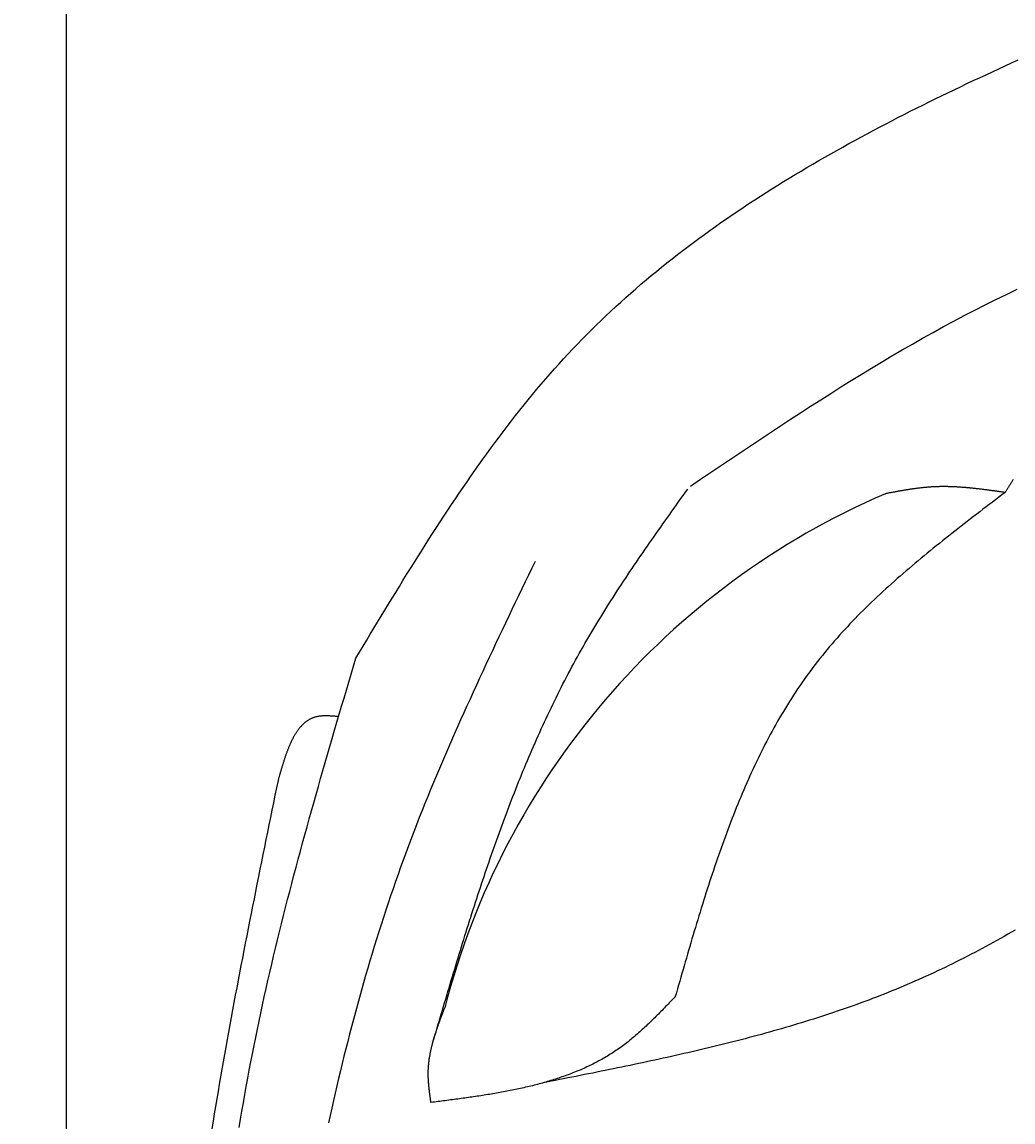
# Model space of a CAD drawing. Extents: x 715 to 7297, y -83 to 6060.
# Tile 26 of 93: x 1152 to 1590, y 4758 to 5244. Entities that reach past the tile are written whole.
import ezdxf

# ---------------------------------------------------------------- set-up
doc = ezdxf.new("R2010")
doc.units = 0
doc.layers.get('0').update_dxf_attribs({"linetype": 'CONTINUOUS'})
doc.layers.get('DEFPOINTS').update_dxf_attribs({"linetype": 'CONTINUOUS'})
doc.layers.add('4', color=3, linetype='CONTINUOUS')
doc.layers.add('CAR', color=10, linetype='CONTINUOUS')
doc.styles.get("Standard").update_dxf_attribs({"font": 'ISOCP.SHX'})
doc.dimstyles.get("Standard").update_dxf_attribs({"dimtxt": 2.5, "dimasz": 2.5, "dimexe": 1.25, "dimexo": 0.625, "dimtad": 1, "dimcen": 2.5, "dimazin": 3, "dimtfac": 1, "dimtmove": 0, "dimatfit": 3})

# ---------------------------------------------------------------- blocks, each defined once
blk = doc.blocks.new('PUNKT')
at = {"layer": '4', "color": 0, "linetype": 'BYBLOCK'}
blk.add_line((-0.5, 0), (-1, 0), dxfattribs=at)
at = {"layer": '4', "color": 0, "linetype": 'BYBLOCK', "const_width": 0.5}
blk.add_lwpolyline([(-0.25, 0, 1), (0.25, 0, 1)], format="xyb", close=True, dxfattribs=at)
blk = doc.blocks.new('*U18')
at = {"layer": '4', "color": 2}
blk.add_text('560', height=70, rotation=90, dxfattribs=at).set_placement((785.85, 2663.74))
blk = doc.blocks.new('*D4')
at = {"layer": '4'}
for p, q in [((1352.77, 5537.27), (775.85, 5537.27)), ((815.85, -22.73), (815.85, 5497.27)), ((1352.77, -62.73), (775.85, -62.73))]:
    blk.add_line(p, q, dxfattribs=at)
at = {"layer": 'DEFPOINTS', "color": 0}
for p in [(815.85, 5537.27), (1372.77, 5537.27), (1372.77, -62.73)]:
    blk.add_point(p, dxfattribs=at)
blk.add_blockref('*U18', (0, 0))
at = {"layer": '4', "xscale": 40, "yscale": 40, "zscale": 40}
for p, rotation in [((815.85, 5537.27), 90), ((815.85, -62.73), 270)]:
    blk.add_blockref('PUNKT', p, dxfattribs=dict(at, rotation=rotation))

msp = doc.modelspace()

# ---------------------------------------------------------------- linework, layer by layer
msp.add_line((1171.7173, 32.2711), (1171.7173, 5442.2711))
at = {"layer": 'CAR'}
for points in [[(1299.48, 4963.13, 0), (1301.07, 4965.78, 0), (1302.67, 4968.42, 0), (1304.26, 4971.06, 0), (1305.85, 4973.7, 0), (1307.45, 4976.34, 0), (1309.05, 4978.98, 0), (1310.65, 4981.62, 0), (1312.25, 4984.25, 0), (1313.85, 4986.88, 0), (1315.46, 4989.51, 0), (1317.06, 4992.14, 0), (1318.68, 4994.76, 0), (1320.29, 4997.38, 0), (1321.91, 4999.99, 0), (1323.54, 5002.6, 0), (1325.16, 5005.21, 0), (1326.8, 5007.81, 0), (1328.43, 5010.4, 0), (1330.08, 5012.99, 0), (1331.73, 5015.57, 0), (1333.38, 5018.15, 0), (1335.04, 5020.72, 0), (1336.71, 5023.28, 0), (1338.38, 5025.83, 0), (1340.06, 5028.38, 0), (1341.75, 5030.92, 0), (1343.45, 5033.45, 0), (1345.15, 5035.97, 0), (1346.86, 5038.49, 0), (1348.58, 5040.99, 0), (1350.31, 5043.49, 0), (1352.05, 5045.97, 0), (1353.8, 5048.44, 0), (1355.56, 5050.91, 0), (1357.33, 5053.36, 0), (1359.11, 5055.8, 0), (1360.89, 5058.23, 0), (1362.69, 5060.65, 0), (1364.51, 5063.06, 0), (1366.33, 5065.45, 0), (1368.16, 5067.83, 0), (1370.01, 5070.2, 0), (1371.87, 5072.55, 0), (1373.74, 5074.89, 0), (1375.62, 5077.22, 0), (1377.52, 5079.53, 0), (1379.43, 5081.83, 0), (1381.36, 5084.11, 0), (1383.3, 5086.38, 0), (1385.25, 5088.63, 0), (1387.22, 5090.86, 0), (1389.2, 5093.08, 0), (1391.2, 5095.29, 0), (1393.22, 5097.47, 0), (1395.25, 5099.64, 0), (1397.3, 5101.79, 0), (1399.36, 5103.92, 0), (1401.44, 5106.04, 0), (1403.53, 5108.13, 0), (1405.64, 5110.22, 0), (1407.77, 5112.28, 0), (1409.91, 5114.33, 0), (1412.07, 5116.36, 0), (1414.24, 5118.37, 0), (1416.43, 5120.37, 0), (1418.63, 5122.35, 0), (1420.85, 5124.31, 0), (1423.08, 5126.26, 0), (1425.33, 5128.2, 0), (1427.59, 5130.11, 0), (1429.87, 5132.02, 0), (1432.15, 5133.9, 0), (1434.46, 5135.78, 0), (1436.77, 5137.64, 0), (1439.1, 5139.48, 0), (1441.44, 5141.31, 0), (1443.8, 5143.12, 0), (1446.17, 5144.92, 0), (1448.55, 5146.71, 0), (1450.95, 5148.48, 0), (1453.35, 5150.24, 0), (1455.77, 5151.99, 0), (1458.2, 5153.72, 0), (1460.65, 5155.44, 0), (1463.1, 5157.15, 0), (1465.57, 5158.84, 0), (1468.05, 5160.52, 0), (1470.54, 5162.19, 0), (1473.04, 5163.85, 0), (1475.55, 5165.5, 0), (1478.08, 5167.13, 0), (1480.61, 5168.75, 0), (1483.16, 5170.36, 0), (1485.71, 5171.96, 0), (1488.28, 5173.55, 0), (1490.85, 5175.12, 0), (1493.44, 5176.69, 0), (1496.03, 5178.24, 0), (1498.64, 5179.79, 0), (1501.25, 5181.32, 0), (1503.88, 5182.85, 0), (1506.51, 5184.36, 0), (1509.15, 5185.86, 0), (1511.8, 5187.36, 0), (1514.46, 5188.84, 0), (1517.13, 5190.32, 0), (1519.81, 5191.79, 0), (1522.49, 5193.24, 0), (1525.19, 5194.69, 0), (1527.89, 5196.13, 0), (1530.6, 5197.57, 0), (1533.31, 5198.99, 0), (1536.04, 5200.4, 0), (1538.77, 5201.81, 0), (1541.51, 5203.21, 0), (1544.25, 5204.61, 0), (1547, 5205.99, 0), (1549.76, 5207.37, 0), (1552.53, 5208.74, 0), (1555.3, 5210.1, 0), (1558.08, 5211.46, 0), (1560.86, 5212.81, 0), (1563.65, 5214.16, 0), (1566.44, 5215.49, 0), (1569.24, 5216.83, 0), (1572.05, 5218.15, 0), (1574.86, 5219.47, 0), (1577.68, 5220.79, 0), (1580.5, 5222.1, 0), (1583.33, 5223.4, 0), (1586.16, 5224.7, 0), (1588.99, 5226, 0), (1591.83, 5227.29, 0)], [(1447.23, 5039.1, 0), (1451.64, 5042.08, 0), (1456.04, 5045.05, 0), (1460.45, 5048.02, 0), (1464.85, 5050.98, 0), (1469.26, 5053.94, 0), (1473.68, 5056.89, 0), (1478.09, 5059.83, 0), (1482.51, 5062.76, 0), (1486.94, 5065.68, 0), (1491.37, 5068.58, 0), (1495.8, 5071.47, 0), (1500.24, 5074.35, 0), (1504.69, 5077.2, 0), (1509.15, 5080.04, 0), (1513.62, 5082.85, 0), (1518.09, 5085.64, 0), (1522.58, 5088.41, 0), (1527.07, 5091.15, 0), (1531.58, 5093.86, 0), (1536.09, 5096.55, 0), (1540.62, 5099.2, 0), (1545.16, 5101.83, 0), (1549.71, 5104.42, 0), (1554.28, 5106.97, 0), (1558.86, 5109.49, 0), (1563.46, 5111.97, 0), (1568.07, 5114.41, 0), (1572.7, 5116.81, 0), (1577.34, 5119.17, 0), (1582, 5121.49, 0), (1586.68, 5123.75, 0), (1591.38, 5125.98, 0)], [(1586.09, 5036.26, 0), (1585.76, 5036.31, 0), (1585.43, 5036.35, 0), (1585.09, 5036.4, 0), (1584.76, 5036.45, 0), (1584.42, 5036.5, 0), (1584.09, 5036.54, 0), (1583.76, 5036.59, 0), (1583.42, 5036.64, 0), (1583.09, 5036.68, 0), (1582.76, 5036.73, 0), (1582.42, 5036.78, 0), (1582.09, 5036.82, 0), (1581.76, 5036.87, 0), (1581.42, 5036.91, 0), (1581.09, 5036.96, 0), (1580.75, 5037.01, 0), (1580.42, 5037.05, 0), (1580.09, 5037.1, 0), (1579.75, 5037.14, 0), (1579.42, 5037.19, 0), (1579.09, 5037.23, 0), (1578.75, 5037.27, 0), (1578.42, 5037.32, 0), (1578.09, 5037.36, 0), (1577.75, 5037.4, 0), (1577.42, 5037.45, 0), (1577.09, 5037.49, 0), (1576.75, 5037.53, 0), (1576.42, 5037.57, 0), (1576.09, 5037.61, 0), (1575.75, 5037.66, 0), (1575.42, 5037.7, 0), (1575.08, 5037.74, 0), (1574.75, 5037.77, 0), (1574.42, 5037.81, 0), (1574.08, 5037.85, 0), (1573.75, 5037.89, 0), (1573.42, 5037.93, 0), (1573.08, 5037.96, 0), (1572.75, 5038, 0), (1572.42, 5038.04, 0), (1572.09, 5038.07, 0), (1571.75, 5038.11, 0), (1571.42, 5038.14, 0), (1571.09, 5038.17, 0), (1570.75, 5038.21, 0), (1570.42, 5038.24, 0), (1570.09, 5038.27, 0), (1569.75, 5038.3, 0), (1569.42, 5038.33, 0), (1569.09, 5038.36, 0), (1568.75, 5038.39, 0), (1568.42, 5038.41, 0), (1568.09, 5038.44, 0), (1567.76, 5038.47, 0), (1567.42, 5038.49, 0), (1567.09, 5038.52, 0), (1566.76, 5038.54, 0), (1566.42, 5038.57, 0), (1566.09, 5038.59, 0), (1565.76, 5038.61, 0), (1565.43, 5038.63, 0), (1565.09, 5038.65, 0), (1564.76, 5038.67, 0), (1564.43, 5038.69, 0), (1564.09, 5038.7, 0), (1563.76, 5038.72, 0), (1563.43, 5038.73, 0), (1563.1, 5038.75, 0), (1562.76, 5038.76, 0), (1562.43, 5038.77, 0), (1562.1, 5038.78, 0), (1561.77, 5038.79, 0), (1561.44, 5038.8, 0), (1561.1, 5038.81, 0), (1560.77, 5038.82, 0), (1560.44, 5038.82, 0), (1560.11, 5038.83, 0), (1559.77, 5038.83, 0), (1559.44, 5038.83, 0), (1559.11, 5038.84, 0), (1558.78, 5038.84, 0), (1558.45, 5038.83, 0), (1558.11, 5038.83, 0), (1557.78, 5038.83, 0), (1557.45, 5038.82, 0), (1557.12, 5038.82, 0), (1556.79, 5038.81, 0), (1556.45, 5038.8, 0), (1556.12, 5038.79, 0), (1555.79, 5038.78, 0), (1555.46, 5038.77, 0), (1555.13, 5038.76, 0), (1554.8, 5038.74, 0), (1554.47, 5038.73, 0), (1554.13, 5038.71, 0), (1553.8, 5038.69, 0), (1553.47, 5038.67, 0), (1553.14, 5038.65, 0), (1552.81, 5038.63, 0), (1552.48, 5038.6, 0), (1552.15, 5038.58, 0), (1551.82, 5038.55, 0), (1551.48, 5038.52, 0), (1551.15, 5038.49, 0), (1550.82, 5038.46, 0), (1550.49, 5038.43, 0), (1550.16, 5038.4, 0), (1549.83, 5038.36, 0), (1549.5, 5038.33, 0), (1549.17, 5038.29, 0), (1548.84, 5038.26, 0), (1548.51, 5038.22, 0), (1548.18, 5038.18, 0), (1547.85, 5038.14, 0), (1547.51, 5038.1, 0), (1547.18, 5038.06, 0), (1546.85, 5038.01, 0), (1546.52, 5037.97, 0), (1546.19, 5037.92, 0), (1545.86, 5037.88, 0), (1545.53, 5037.83, 0), (1545.2, 5037.79, 0), (1544.87, 5037.74, 0), (1544.54, 5037.69, 0), (1544.21, 5037.64, 0), (1543.88, 5037.59, 0), (1543.55, 5037.54, 0), (1543.22, 5037.49, 0), (1542.89, 5037.43, 0), (1542.56, 5037.38, 0), (1542.23, 5037.33, 0), (1541.9, 5037.27, 0), (1541.57, 5037.22, 0), (1541.24, 5037.16, 0), (1540.91, 5037.11, 0), (1540.58, 5037.05, 0), (1540.25, 5036.99, 0), (1539.92, 5036.93, 0), (1539.59, 5036.88, 0), (1539.26, 5036.82, 0), (1538.93, 5036.76, 0), (1538.6, 5036.7, 0), (1538.27, 5036.64, 0), (1537.94, 5036.58, 0), (1537.61, 5036.52, 0), (1537.28, 5036.46, 0), (1536.95, 5036.4, 0), (1536.62, 5036.34, 0), (1536.29, 5036.28, 0), (1535.96, 5036.22, 0), (1535.63, 5036.16, 0), (1535.3, 5036.09, 0), (1534.97, 5036.03, 0), (1534.64, 5035.97, 0), (1534.31, 5035.91, 0), (1533.98, 5035.85, 0), (1533.65, 5035.78, 0), (1533.32, 5035.72, 0)], [(1589.69, 5041.94, 0), (1589.54, 5041.71, 0), (1589.38, 5041.48, 0), (1589.23, 5041.25, 0), (1589.08, 5041.02, 0), (1588.92, 5040.78, 0), (1588.77, 5040.55, 0), (1588.62, 5040.32, 0), (1588.47, 5040.08, 0), (1588.32, 5039.84, 0), (1588.17, 5039.61, 0), (1588.02, 5039.37, 0), (1587.87, 5039.13, 0), (1587.72, 5038.89, 0), (1587.57, 5038.66, 0), (1587.42, 5038.42, 0), (1587.27, 5038.18, 0), (1587.13, 5037.94, 0), (1586.98, 5037.7, 0), (1586.83, 5037.46, 0), (1586.68, 5037.22, 0), (1586.53, 5036.98, 0), (1586.39, 5036.74, 0), (1586.24, 5036.5, 0), (1586.09, 5036.26, 0)], [(1333.29, 4792.63, 0), (1333.78, 4794.29, 0), (1334.26, 4795.94, 0), (1334.75, 4797.6, 0), (1335.24, 4799.25, 0), (1335.73, 4800.91, 0), (1336.21, 4802.56, 0), (1336.7, 4804.22, 0), (1337.19, 4805.87, 0), (1337.68, 4807.53, 0), (1338.17, 4809.18, 0), (1338.66, 4810.83, 0), (1339.15, 4812.49, 0), (1339.64, 4814.14, 0), (1340.13, 4815.79, 0), (1340.63, 4817.44, 0), (1341.12, 4819.1, 0), (1341.62, 4820.75, 0), (1342.11, 4822.4, 0), (1342.61, 4824.05, 0), (1343.11, 4825.7, 0), (1343.61, 4827.35, 0), (1344.11, 4828.99, 0), (1344.61, 4830.64, 0), (1345.11, 4832.29, 0), (1345.62, 4833.93, 0), (1346.12, 4835.58, 0), (1346.63, 4837.22, 0), (1347.14, 4838.87, 0), (1347.65, 4840.51, 0), (1348.16, 4842.15, 0), (1348.67, 4843.79, 0), (1349.19, 4845.43, 0), (1349.71, 4847.07, 0), (1350.23, 4848.71, 0), (1350.75, 4850.35, 0), (1351.27, 4851.99, 0), (1351.8, 4853.62, 0), (1352.33, 4855.25, 0), (1352.86, 4856.89, 0), (1353.39, 4858.52, 0), (1353.92, 4860.15, 0), (1354.46, 4861.78, 0), (1355, 4863.41, 0), (1355.54, 4865.03, 0), (1356.09, 4866.66, 0), (1356.64, 4868.28, 0), (1357.19, 4869.91, 0), (1357.74, 4871.53, 0), (1358.29, 4873.15, 0), (1358.85, 4874.77, 0), (1359.41, 4876.38, 0), (1359.98, 4878, 0), (1360.54, 4879.61, 0), (1361.12, 4881.23, 0), (1361.69, 4882.84, 0), (1362.27, 4884.45, 0), (1362.85, 4886.05, 0), (1363.43, 4887.66, 0), (1364.02, 4889.26, 0), (1364.61, 4890.87, 0), (1365.2, 4892.47, 0), (1365.8, 4894.07, 0), (1366.4, 4895.66, 0), (1367, 4897.26, 0), (1367.61, 4898.85, 0), (1368.22, 4900.44, 0), (1368.84, 4902.03, 0), (1369.46, 4903.62, 0), (1370.08, 4905.2, 0), (1370.71, 4906.79, 0), (1371.34, 4908.37, 0), (1371.98, 4909.95, 0), (1372.62, 4911.52, 0), (1373.26, 4913.1, 0), (1373.91, 4914.67, 0), (1374.56, 4916.24, 0), (1375.22, 4917.81, 0), (1375.88, 4919.37, 0), (1376.55, 4920.94, 0), (1377.22, 4922.5, 0), (1377.9, 4924.05, 0), (1378.58, 4925.61, 0), (1379.26, 4927.16, 0), (1379.95, 4928.72, 0), (1380.65, 4930.26, 0), (1381.35, 4931.81, 0), (1382.05, 4933.35, 0), (1382.76, 4934.89, 0), (1383.48, 4936.43, 0), (1384.2, 4937.97, 0), (1384.92, 4939.5, 0), (1385.66, 4941.03, 0), (1386.39, 4942.56, 0), (1387.13, 4944.08, 0), (1387.88, 4945.61, 0), (1388.63, 4947.12, 0), (1389.39, 4948.64, 0), (1390.16, 4950.15, 0), (1390.93, 4951.66, 0), (1391.7, 4953.17, 0), (1392.48, 4954.68, 0), (1393.27, 4956.18, 0), (1394.06, 4957.68, 0), (1394.86, 4959.17, 0), (1395.67, 4960.66, 0), (1396.48, 4962.15, 0), (1397.3, 4963.64, 0), (1398.12, 4965.12, 0), (1398.95, 4966.6, 0), (1399.79, 4968.08, 0), (1400.63, 4969.55, 0), (1401.48, 4971.02, 0), (1402.33, 4972.49, 0), (1403.2, 4973.95, 0), (1404.06, 4975.41, 0), (1404.93, 4976.87, 0), (1405.81, 4978.33, 0), (1406.7, 4979.78, 0), (1407.58, 4981.23, 0), (1408.48, 4982.67, 0), (1409.38, 4984.12, 0), (1410.28, 4985.56, 0), (1411.19, 4987, 0), (1412.1, 4988.44, 0), (1413.02, 4989.87, 0), (1413.94, 4991.31, 0), (1414.87, 4992.74, 0), (1415.8, 4994.16, 0), (1416.73, 4995.59, 0), (1417.67, 4997.01, 0), (1418.61, 4998.44, 0), (1419.55, 4999.86, 0), (1420.5, 5001.28, 0), (1421.46, 5002.69, 0), (1422.41, 5004.11, 0), (1423.37, 5005.52, 0), (1424.33, 5006.94, 0), (1425.29, 5008.35, 0), (1426.26, 5009.76, 0), (1427.23, 5011.16, 0), (1428.2, 5012.57, 0), (1429.18, 5013.98, 0), (1430.15, 5015.38, 0), (1431.13, 5016.79, 0), (1432.11, 5018.19, 0), (1433.09, 5019.59, 0), (1434.08, 5020.99, 0), (1435.06, 5022.39, 0), (1436.05, 5023.79, 0), (1437.04, 5025.19, 0), (1438.03, 5026.59, 0), (1439.02, 5027.99, 0), (1440.01, 5029.38, 0), (1441, 5030.78, 0), (1441.99, 5032.18, 0), (1442.98, 5033.57, 0), (1443.98, 5034.97, 0), (1444.97, 5036.36, 0), (1445.97, 5037.76, 0)], [(1586.09, 5036.26, 0), (1584.7, 5035.2, 0), (1583.3, 5034.13, 0), (1581.91, 5033.07, 0), (1580.52, 5032.01, 0), (1579.13, 5030.95, 0), (1577.73, 5029.88, 0), (1576.34, 5028.82, 0), (1574.95, 5027.75, 0), (1573.57, 5026.69, 0), (1572.18, 5025.62, 0), (1570.8, 5024.55, 0), (1569.41, 5023.48, 0), (1568.03, 5022.41, 0), (1566.65, 5021.34, 0), (1565.28, 5020.26, 0), (1563.9, 5019.18, 0), (1562.53, 5018.11, 0), (1561.17, 5017.02, 0), (1559.8, 5015.94, 0), (1558.44, 5014.86, 0), (1557.08, 5013.77, 0), (1555.73, 5012.68, 0), (1554.38, 5011.59, 0), (1553.03, 5010.49, 0), (1551.69, 5009.39, 0), (1550.35, 5008.29, 0), (1549.01, 5007.19, 0), (1547.69, 5006.08, 0), (1546.36, 5004.97, 0), (1545.04, 5003.85, 0), (1543.73, 5002.73, 0), (1542.42, 5001.61, 0), (1541.12, 5000.49, 0), (1539.82, 4999.35, 0), (1538.53, 4998.22, 0), (1537.24, 4997.08, 0), (1535.96, 4995.94, 0), (1534.69, 4994.79, 0), (1533.42, 4993.64, 0), (1532.16, 4992.48, 0), (1530.91, 4991.32, 0), (1529.66, 4990.15, 0), (1528.42, 4988.98, 0), (1527.19, 4987.81, 0), (1525.97, 4986.62, 0), (1524.75, 4985.43, 0), (1523.54, 4984.24, 0), (1522.34, 4983.04, 0), (1521.15, 4981.84, 0), (1519.97, 4980.63, 0), (1518.79, 4979.41, 0), (1517.63, 4978.19, 0), (1516.47, 4976.96, 0), (1515.32, 4975.72, 0), (1514.18, 4974.48, 0), (1513.05, 4973.23, 0), (1511.93, 4971.97, 0), (1510.82, 4970.71, 0), (1509.72, 4969.44, 0), (1508.63, 4968.16, 0), (1507.55, 4966.88, 0), (1506.48, 4965.59, 0), (1505.43, 4964.29, 0), (1504.38, 4962.98, 0), (1503.34, 4961.66, 0), (1502.32, 4960.34, 0), (1501.3, 4959.01, 0), (1500.3, 4957.67, 0), (1499.31, 4956.32, 0), (1498.33, 4954.97, 0), (1497.36, 4953.61, 0), (1496.4, 4952.24, 0), (1495.45, 4950.86, 0), (1494.51, 4949.48, 0), (1493.59, 4948.08, 0), (1492.67, 4946.68, 0), (1491.76, 4945.28, 0), (1490.87, 4943.86, 0), (1489.98, 4942.44, 0), (1489.11, 4941.01, 0), (1488.24, 4939.58, 0), (1487.38, 4938.13, 0), (1486.53, 4936.69, 0), (1485.7, 4935.23, 0), (1484.87, 4933.77, 0), (1484.05, 4932.3, 0), (1483.24, 4930.83, 0), (1482.43, 4929.35, 0), (1481.64, 4927.86, 0), (1480.86, 4926.37, 0), (1480.08, 4924.87, 0), (1479.31, 4923.36, 0), (1478.55, 4921.85, 0), (1477.8, 4920.33, 0), (1477.06, 4918.81, 0), (1476.32, 4917.28, 0), (1475.59, 4915.75, 0), (1474.87, 4914.21, 0), (1474.16, 4912.67, 0), (1473.46, 4911.12, 0), (1472.76, 4909.56, 0), (1472.07, 4908, 0), (1471.38, 4906.44, 0), (1470.71, 4904.87, 0), (1470.04, 4903.3, 0), (1469.37, 4901.72, 0), (1468.72, 4900.13, 0), (1468.07, 4898.55, 0), (1467.42, 4896.95, 0), (1466.78, 4895.36, 0), (1466.15, 4893.76, 0), (1465.53, 4892.15, 0), (1464.91, 4890.54, 0), (1464.29, 4888.93, 0), (1463.68, 4887.31, 0), (1463.08, 4885.69, 0), (1462.48, 4884.06, 0), (1461.89, 4882.44, 0), (1461.3, 4880.8, 0), (1460.71, 4879.17, 0), (1460.14, 4877.53, 0), (1459.56, 4875.89, 0), (1458.99, 4874.24, 0), (1458.43, 4872.59, 0), (1457.87, 4870.94, 0), (1457.31, 4869.29, 0), (1456.76, 4867.63, 0), (1456.21, 4865.97, 0), (1455.67, 4864.31, 0), (1455.13, 4862.64, 0), (1454.59, 4860.97, 0), (1454.05, 4859.3, 0), (1453.52, 4857.63, 0), (1453, 4855.95, 0), (1452.47, 4854.28, 0), (1451.95, 4852.6, 0), (1451.43, 4850.91, 0), (1450.92, 4849.23, 0), (1450.4, 4847.55, 0), (1449.89, 4845.86, 0), (1449.38, 4844.17, 0), (1448.88, 4842.48, 0), (1448.37, 4840.79, 0), (1447.87, 4839.1, 0), (1447.37, 4837.4, 0), (1446.87, 4835.71, 0), (1446.38, 4834.01, 0), (1445.88, 4832.31, 0), (1445.39, 4830.61, 0), (1444.89, 4828.91, 0), (1444.4, 4827.21, 0), (1443.91, 4825.51, 0), (1443.42, 4823.81, 0), (1442.93, 4822.11, 0), (1442.44, 4820.41, 0), (1441.96, 4818.7, 0), (1441.47, 4817, 0), (1440.98, 4815.3, 0), (1440.49, 4813.59, 0)], [(1378.59, 5005.8, 0), (1377.14, 5002.77, 0), (1375.68, 4999.74, 0), (1374.22, 4996.71, 0), (1372.76, 4993.68, 0), (1371.31, 4990.64, 0), (1369.86, 4987.61, 0), (1368.41, 4984.58, 0), (1366.96, 4981.55, 0), (1365.51, 4978.51, 0), (1364.07, 4975.48, 0), (1362.63, 4972.44, 0), (1361.19, 4969.4, 0), (1359.76, 4966.36, 0), (1358.34, 4963.32, 0), (1356.91, 4960.28, 0), (1355.5, 4957.23, 0), (1354.08, 4954.19, 0), (1352.68, 4951.14, 0), (1351.28, 4948.09, 0), (1349.88, 4945.03, 0), (1348.5, 4941.98, 0), (1347.12, 4938.92, 0), (1345.74, 4935.86, 0), (1344.38, 4932.79, 0), (1343.02, 4929.72, 0), (1341.67, 4926.65, 0), (1340.34, 4923.58, 0), (1339, 4920.5, 0), (1337.68, 4917.42, 0), (1336.37, 4914.34, 0), (1335.07, 4911.25, 0), (1333.78, 4908.16, 0), (1332.5, 4905.06, 0), (1331.23, 4901.96, 0), (1329.98, 4898.86, 0), (1328.73, 4895.75, 0), (1327.5, 4892.64, 0), (1326.28, 4889.52, 0), (1325.07, 4886.4, 0), (1323.88, 4883.27, 0), (1322.7, 4880.14, 0), (1321.53, 4877, 0), (1320.38, 4873.86, 0), (1319.24, 4870.71, 0), (1318.11, 4867.56, 0), (1317, 4864.4, 0), (1315.91, 4861.23, 0), (1314.82, 4858.07, 0), (1313.75, 4854.89, 0), (1312.7, 4851.72, 0), (1311.65, 4848.53, 0), (1310.62, 4845.35, 0), (1309.61, 4842.16, 0), (1308.6, 4838.96, 0), (1307.61, 4835.76, 0), (1306.63, 4832.56, 0), (1305.67, 4829.35, 0), (1304.71, 4826.13, 0), (1303.77, 4822.92, 0), (1302.85, 4819.69, 0), (1301.93, 4816.47, 0), (1301.03, 4813.24, 0), (1300.14, 4810.01, 0), (1299.26, 4806.77, 0), (1298.39, 4803.53, 0), (1297.54, 4800.28, 0), (1296.7, 4797.03, 0), (1295.87, 4793.78, 0), (1295.05, 4790.52, 0), (1294.24, 4787.26, 0), (1293.44, 4784, 0), (1292.66, 4780.73, 0), (1291.89, 4777.46, 0), (1291.13, 4774.19, 0), (1290.37, 4770.91, 0), (1289.63, 4767.64, 0), (1288.91, 4764.35, 0), (1288.19, 4761.07, 0), (1287.48, 4757.78, 0)], [(1247.95, 4755.79, 0), (1248.56, 4759.41, 0), (1249.18, 4763.03, 0), (1249.81, 4766.65, 0), (1250.45, 4770.27, 0), (1251.1, 4773.88, 0), (1251.76, 4777.5, 0), (1252.44, 4781.11, 0), (1253.12, 4784.72, 0), (1253.82, 4788.32, 0), (1254.53, 4791.93, 0), (1255.26, 4795.53, 0), (1255.99, 4799.13, 0), (1256.74, 4802.73, 0), (1257.51, 4806.33, 0), (1258.28, 4809.92, 0), (1259.07, 4813.51, 0), (1259.86, 4817.1, 0), (1260.68, 4820.69, 0), (1261.5, 4824.28, 0), (1262.33, 4827.86, 0), (1263.18, 4831.44, 0), (1264.03, 4835.03, 0), (1264.9, 4838.6, 0), (1265.77, 4842.18, 0), (1266.66, 4845.76, 0), (1267.55, 4849.33, 0), (1268.45, 4852.9, 0), (1269.37, 4856.47, 0), (1270.29, 4860.04, 0), (1271.22, 4863.61, 0), (1272.16, 4867.18, 0), (1273.1, 4870.74, 0), (1274.06, 4874.31, 0), (1275.02, 4877.87, 0), (1275.98, 4881.43, 0), (1276.96, 4884.99, 0), (1277.94, 4888.55, 0), (1278.93, 4892.11, 0), (1279.92, 4895.67, 0), (1280.92, 4899.22, 0), (1281.92, 4902.78, 0), (1282.93, 4906.33, 0), (1283.94, 4909.89, 0), (1284.95, 4913.44, 0), (1285.98, 4916.99, 0), (1287, 4920.54, 0), (1288.03, 4924.1, 0), (1289.06, 4927.65, 0), (1290.09, 4931.2, 0), (1291.13, 4934.75, 0), (1292.17, 4938.3, 0), (1293.21, 4941.84, 0), (1294.25, 4945.39, 0), (1295.3, 4948.94, 0), (1296.34, 4952.49, 0), (1297.39, 4956.04, 0), (1298.43, 4959.59, 0), (1299.48, 4963.13, 0)], [(1291.86, 4937.23, 0), (1291.57, 4937.25, 0), (1291.29, 4937.28, 0), (1291.01, 4937.3, 0), (1290.73, 4937.33, 0), (1290.45, 4937.35, 0), (1290.17, 4937.38, 0), (1289.89, 4937.4, 0), (1289.61, 4937.42, 0), (1289.33, 4937.44, 0), (1289.05, 4937.46, 0), (1288.77, 4937.48, 0), (1288.5, 4937.5, 0), (1288.22, 4937.51, 0), (1287.95, 4937.53, 0), (1287.67, 4937.54, 0), (1287.4, 4937.55, 0), (1287.13, 4937.56, 0), (1286.86, 4937.57, 0), (1286.59, 4937.57, 0), (1286.32, 4937.57, 0), (1286.05, 4937.57, 0), (1285.78, 4937.57, 0), (1285.52, 4937.57, 0), (1285.26, 4937.56, 0), (1285, 4937.55, 0), (1284.74, 4937.53, 0), (1284.48, 4937.52, 0), (1284.22, 4937.49, 0), (1283.97, 4937.47, 0), (1283.72, 4937.44, 0), (1283.47, 4937.41, 0), (1283.22, 4937.38, 0), (1282.97, 4937.34, 0), (1282.73, 4937.3, 0), (1282.49, 4937.25, 0), (1282.25, 4937.2, 0), (1282.02, 4937.14, 0), (1281.78, 4937.08, 0), (1281.55, 4937.02, 0), (1281.32, 4936.95, 0), (1281.09, 4936.88, 0), (1280.87, 4936.8, 0), (1280.65, 4936.72, 0), (1280.43, 4936.64, 0), (1280.21, 4936.55, 0), (1279.99, 4936.45, 0), (1279.78, 4936.36, 0), (1279.57, 4936.26, 0), (1279.36, 4936.15, 0), (1279.15, 4936.05, 0), (1278.95, 4935.93, 0), (1278.75, 4935.82, 0), (1278.55, 4935.7, 0), (1278.35, 4935.58, 0), (1278.15, 4935.45, 0), (1277.96, 4935.32, 0), (1277.77, 4935.18, 0), (1277.57, 4935.05, 0), (1277.39, 4934.91, 0), (1277.2, 4934.76, 0), (1277.02, 4934.61, 0), (1276.83, 4934.46, 0), (1276.65, 4934.31, 0), (1276.47, 4934.15, 0), (1276.3, 4933.99, 0), (1276.12, 4933.82, 0), (1275.95, 4933.66, 0), (1275.78, 4933.49, 0), (1275.61, 4933.31, 0), (1275.44, 4933.13, 0), (1275.27, 4932.95, 0), (1275.11, 4932.77, 0), (1274.94, 4932.58, 0), (1274.78, 4932.39, 0), (1274.62, 4932.2, 0), (1274.46, 4932.01, 0), (1274.31, 4931.81, 0), (1274.15, 4931.61, 0), (1274, 4931.4, 0), (1273.85, 4931.2, 0), (1273.7, 4930.99, 0), (1273.55, 4930.78, 0), (1273.4, 4930.56, 0), (1273.26, 4930.34, 0), (1273.11, 4930.12, 0), (1272.97, 4929.9, 0), (1272.83, 4929.68, 0), (1272.69, 4929.45, 0), (1272.55, 4929.22, 0), (1272.41, 4928.99, 0), (1272.28, 4928.75, 0), (1272.14, 4928.51, 0), (1272.01, 4928.27, 0), (1271.88, 4928.03, 0), (1271.75, 4927.79, 0), (1271.62, 4927.54, 0), (1271.49, 4927.29, 0), (1271.36, 4927.04, 0), (1271.24, 4926.79, 0), (1271.11, 4926.53, 0), (1270.99, 4926.28, 0), (1270.86, 4926.02, 0), (1270.74, 4925.76, 0), (1270.62, 4925.49, 0), (1270.5, 4925.23, 0), (1270.39, 4924.96, 0), (1270.27, 4924.69, 0), (1270.15, 4924.42, 0), (1270.04, 4924.15, 0), (1269.92, 4923.88, 0), (1269.81, 4923.6, 0), (1269.7, 4923.32, 0), (1269.59, 4923.04, 0), (1269.48, 4922.76, 0), (1269.37, 4922.48, 0), (1269.26, 4922.2, 0), (1269.15, 4921.91, 0), (1269.04, 4921.63, 0), (1268.94, 4921.34, 0), (1268.83, 4921.05, 0), (1268.73, 4920.76, 0), (1268.62, 4920.47, 0), (1268.52, 4920.17, 0), (1268.42, 4919.88, 0), (1268.32, 4919.58, 0), (1268.22, 4919.29, 0), (1268.11, 4918.99, 0), (1268.01, 4918.69, 0), (1267.92, 4918.39, 0), (1267.82, 4918.09, 0), (1267.72, 4917.78, 0), (1267.62, 4917.48, 0), (1267.52, 4917.18, 0), (1267.43, 4916.87, 0), (1267.33, 4916.56, 0), (1267.24, 4916.26, 0), (1267.14, 4915.95, 0), (1267.05, 4915.64, 0), (1266.95, 4915.33, 0), (1266.86, 4915.02, 0), (1266.76, 4914.71, 0), (1266.67, 4914.4, 0), (1266.58, 4914.09, 0), (1266.49, 4913.78, 0), (1266.39, 4913.46, 0), (1266.3, 4913.15, 0), (1266.21, 4912.84, 0), (1266.12, 4912.52, 0), (1266.03, 4912.21, 0), (1265.94, 4911.89, 0), (1265.84, 4911.58, 0), (1265.75, 4911.26, 0), (1265.66, 4910.95, 0), (1265.57, 4910.63, 0), (1265.48, 4910.31, 0), (1265.39, 4910, 0), (1265.3, 4909.68, 0), (1265.21, 4909.36, 0), (1265.12, 4909.05, 0)], [(1265.12, 4909.05, 0), (1264.45, 4905.78, 0), (1263.78, 4902.51, 0), (1263.12, 4899.24, 0), (1262.45, 4895.98, 0), (1261.78, 4892.71, 0), (1261.12, 4889.44, 0), (1260.45, 4886.17, 0), (1259.79, 4882.91, 0), (1259.12, 4879.64, 0), (1258.46, 4876.37, 0), (1257.8, 4873.1, 0), (1257.14, 4869.83, 0), (1256.48, 4866.56, 0), (1255.83, 4863.3, 0), (1255.17, 4860.03, 0), (1254.52, 4856.76, 0), (1253.87, 4853.49, 0), (1253.22, 4850.22, 0), (1252.57, 4846.95, 0), (1251.93, 4843.68, 0), (1251.29, 4840.41, 0), (1250.65, 4837.14, 0), (1250.01, 4833.87, 0), (1249.38, 4830.59, 0), (1248.75, 4827.32, 0), (1248.13, 4824.05, 0), (1247.5, 4820.78, 0), (1246.88, 4817.51, 0), (1246.27, 4814.23, 0), (1245.65, 4810.96, 0), (1245.05, 4807.69, 0), (1244.44, 4804.41, 0), (1243.84, 4801.14, 0), (1243.24, 4797.86, 0), (1242.65, 4794.59, 0), (1242.06, 4791.31, 0), (1241.48, 4788.03, 0), (1240.9, 4784.76, 0), (1240.33, 4781.48, 0), (1239.76, 4778.2, 0), (1239.2, 4774.92, 0), (1238.64, 4771.64, 0), (1238.09, 4768.36, 0), (1237.54, 4765.08, 0), (1237, 4761.8, 0), (1236.46, 4758.52, 0), (1235.93, 4755.24, 0)], [(1590.53, 4842.93, 0), (1588.92, 4842.01, 0), (1587.32, 4841.1, 0), (1585.71, 4840.19, 0), (1584.1, 4839.28, 0), (1582.49, 4838.39, 0), (1580.87, 4837.5, 0), (1579.25, 4836.61, 0), (1577.63, 4835.73, 0), (1576.01, 4834.86, 0), (1574.38, 4833.99, 0), (1572.76, 4833.13, 0), (1571.12, 4832.28, 0), (1569.49, 4831.43, 0), (1567.85, 4830.59, 0), (1566.21, 4829.76, 0), (1564.57, 4828.93, 0), (1562.93, 4828.11, 0), (1561.28, 4827.3, 0), (1559.62, 4826.49, 0), (1557.97, 4825.7, 0), (1556.31, 4824.91, 0), (1554.65, 4824.13, 0), (1552.98, 4823.35, 0), (1551.32, 4822.59, 0), (1549.64, 4821.83, 0), (1547.97, 4821.08, 0), (1546.29, 4820.34, 0), (1544.61, 4819.61, 0), (1542.92, 4818.88, 0), (1541.23, 4818.16, 0), (1539.54, 4817.46, 0), (1537.84, 4816.75, 0), (1536.14, 4816.06, 0), (1534.44, 4815.37, 0), (1532.74, 4814.7, 0), (1531.03, 4814.02, 0), (1529.32, 4813.36, 0), (1527.6, 4812.7, 0), (1525.88, 4812.06, 0), (1524.16, 4811.41, 0), (1522.44, 4810.78, 0), (1520.71, 4810.15, 0), (1518.98, 4809.53, 0), (1517.25, 4808.91, 0), (1515.52, 4808.3, 0), (1513.78, 4807.7, 0), (1512.04, 4807.11, 0), (1510.3, 4806.52, 0), (1508.55, 4805.94, 0), (1506.8, 4805.36, 0), (1505.05, 4804.79, 0), (1503.3, 4804.22, 0), (1501.54, 4803.67, 0), (1499.78, 4803.11, 0), (1498.02, 4802.57, 0), (1496.26, 4802.02, 0), (1494.49, 4801.49, 0), (1492.73, 4800.96, 0), (1490.96, 4800.43, 0), (1489.18, 4799.91, 0), (1487.41, 4799.4, 0), (1485.63, 4798.89, 0), (1483.85, 4798.39, 0), (1482.07, 4797.89, 0), (1480.29, 4797.39, 0), (1478.5, 4796.9, 0), (1476.72, 4796.42, 0), (1474.93, 4795.94, 0), (1473.14, 4795.46, 0), (1471.35, 4794.99, 0), (1469.55, 4794.52, 0), (1467.75, 4794.06, 0), (1465.96, 4793.6, 0), (1464.16, 4793.14, 0), (1462.36, 4792.69, 0), (1460.55, 4792.25, 0), (1458.75, 4791.8, 0), (1456.94, 4791.36, 0), (1455.13, 4790.93, 0), (1453.32, 4790.5, 0), (1451.51, 4790.07, 0), (1449.7, 4789.64, 0), (1447.89, 4789.22, 0), (1446.07, 4788.8, 0), (1444.26, 4788.38, 0), (1442.44, 4787.97, 0), (1440.62, 4787.56, 0), (1438.8, 4787.15, 0), (1436.98, 4786.75, 0), (1435.16, 4786.35, 0), (1433.33, 4785.95, 0), (1431.51, 4785.55, 0), (1429.68, 4785.16, 0), (1427.86, 4784.76, 0), (1426.03, 4784.37, 0), (1424.2, 4783.99, 0), (1422.37, 4783.6, 0), (1420.54, 4783.22, 0), (1418.71, 4782.83, 0), (1416.88, 4782.45, 0), (1415.05, 4782.07, 0), (1413.22, 4781.7, 0), (1411.39, 4781.32, 0), (1409.55, 4780.95, 0), (1407.72, 4780.58, 0), (1405.88, 4780.2, 0), (1404.05, 4779.83, 0), (1402.21, 4779.46, 0), (1400.37, 4779.1, 0), (1398.54, 4778.73, 0), (1396.7, 4778.36, 0), (1394.86, 4777.99, 0), (1393.03, 4777.63, 0), (1391.19, 4777.26, 0), (1389.35, 4776.9, 0), (1387.51, 4776.54, 0), (1385.67, 4776.17, 0), (1383.84, 4775.81, 0), (1382, 4775.45, 0)], [(1440.49, 4813.59, 0), (1439.96, 4813.04, 0), (1439.43, 4812.48, 0), (1438.9, 4811.93, 0), (1438.37, 4811.37, 0), (1437.84, 4810.82, 0), (1437.31, 4810.26, 0), (1436.77, 4809.71, 0), (1436.24, 4809.16, 0), (1435.71, 4808.61, 0), (1435.17, 4808.06, 0), (1434.64, 4807.51, 0), (1434.1, 4806.96, 0), (1433.57, 4806.42, 0), (1433.03, 4805.87, 0), (1432.49, 4805.33, 0), (1431.95, 4804.79, 0), (1431.41, 4804.25, 0), (1430.87, 4803.72, 0), (1430.33, 4803.18, 0), (1429.78, 4802.65, 0), (1429.23, 4802.12, 0), (1428.69, 4801.6, 0), (1428.14, 4801.08, 0), (1427.59, 4800.56, 0), (1427.03, 4800.04, 0), (1426.48, 4799.53, 0), (1425.92, 4799.02, 0), (1425.36, 4798.51, 0), (1424.8, 4798.01, 0), (1424.24, 4797.51, 0), (1423.68, 4797.01, 0), (1423.11, 4796.52, 0), (1422.54, 4796.03, 0), (1421.97, 4795.55, 0), (1421.39, 4795.07, 0), (1420.82, 4794.6, 0), (1420.24, 4794.13, 0), (1419.65, 4793.66, 0), (1419.07, 4793.2, 0), (1418.48, 4792.75, 0), (1417.89, 4792.3, 0), (1417.3, 4791.86, 0), (1416.7, 4791.42, 0), (1416.1, 4790.98, 0), (1415.5, 4790.56, 0), (1414.89, 4790.13, 0), (1414.28, 4789.72, 0), (1413.67, 4789.31, 0), (1413.05, 4788.9, 0), (1412.43, 4788.5, 0), (1411.81, 4788.11, 0), (1411.19, 4787.72, 0), (1410.56, 4787.34, 0), (1409.93, 4786.96, 0), (1409.29, 4786.59, 0), (1408.66, 4786.22, 0), (1408.02, 4785.86, 0), (1407.37, 4785.5, 0), (1406.73, 4785.15, 0), (1406.08, 4784.8, 0), (1405.43, 4784.46, 0), (1404.77, 4784.12, 0), (1404.12, 4783.79, 0), (1403.46, 4783.46, 0), (1402.8, 4783.14, 0), (1402.13, 4782.82, 0), (1401.46, 4782.5, 0), (1400.79, 4782.19, 0), (1400.12, 4781.89, 0), (1399.45, 4781.59, 0), (1398.77, 4781.29, 0), (1398.09, 4781, 0), (1397.41, 4780.72, 0), (1396.72, 4780.43, 0), (1396.03, 4780.15, 0), (1395.34, 4779.88, 0), (1394.65, 4779.61, 0), (1393.96, 4779.34, 0), (1393.26, 4779.08, 0), (1392.56, 4778.82, 0), (1391.86, 4778.57, 0), (1391.16, 4778.32, 0), (1390.45, 4778.07, 0), (1389.75, 4777.83, 0), (1389.04, 4777.59, 0), (1388.32, 4777.36, 0), (1387.61, 4777.13, 0), (1386.89, 4776.9, 0), (1386.18, 4776.67, 0), (1385.46, 4776.45, 0), (1384.73, 4776.23, 0), (1384.01, 4776.02, 0), (1383.29, 4775.81, 0), (1382.56, 4775.6, 0), (1381.83, 4775.4, 0), (1381.1, 4775.2, 0), (1380.36, 4775, 0), (1379.63, 4774.8, 0), (1378.89, 4774.61, 0), (1378.16, 4774.42, 0), (1377.42, 4774.24, 0), (1376.67, 4774.06, 0), (1375.93, 4773.88, 0), (1375.19, 4773.7, 0), (1374.44, 4773.52, 0), (1373.69, 4773.35, 0), (1372.94, 4773.18, 0), (1372.19, 4773.02, 0), (1371.44, 4772.85, 0), (1370.69, 4772.69, 0), (1369.93, 4772.53, 0), (1369.18, 4772.38, 0), (1368.42, 4772.22, 0), (1367.66, 4772.07, 0), (1366.9, 4771.92, 0), (1366.14, 4771.77, 0), (1365.38, 4771.63, 0), (1364.61, 4771.48, 0), (1363.85, 4771.34, 0), (1363.08, 4771.2, 0), (1362.32, 4771.07, 0), (1361.55, 4770.93, 0), (1360.78, 4770.8, 0), (1360.01, 4770.66, 0), (1359.24, 4770.53, 0), (1358.47, 4770.41, 0), (1357.69, 4770.28, 0), (1356.92, 4770.15, 0), (1356.14, 4770.03, 0), (1355.37, 4769.91, 0), (1354.59, 4769.79, 0), (1353.81, 4769.67, 0), (1353.04, 4769.55, 0), (1352.26, 4769.43, 0), (1351.48, 4769.32, 0), (1350.7, 4769.2, 0), (1349.92, 4769.09, 0), (1349.14, 4768.98, 0), (1348.35, 4768.87, 0), (1347.57, 4768.76, 0), (1346.79, 4768.65, 0), (1346, 4768.54, 0), (1345.22, 4768.44, 0), (1344.44, 4768.33, 0), (1343.65, 4768.22, 0), (1342.87, 4768.12, 0), (1342.08, 4768.01, 0), (1341.29, 4767.91, 0), (1340.51, 4767.81, 0), (1339.72, 4767.7, 0), (1338.93, 4767.6, 0), (1338.15, 4767.5, 0), (1337.36, 4767.4, 0), (1336.57, 4767.3, 0), (1335.78, 4767.2, 0), (1335, 4767.1, 0), (1334.21, 4767, 0), (1333.42, 4766.9, 0), (1332.63, 4766.8, 0)], [(1332.63, 4766.8, 0), (1332.6, 4767.06, 0), (1332.56, 4767.33, 0), (1332.52, 4767.6, 0), (1332.48, 4767.87, 0), (1332.45, 4768.14, 0), (1332.41, 4768.41, 0), (1332.37, 4768.68, 0), (1332.34, 4768.95, 0), (1332.3, 4769.22, 0), (1332.27, 4769.49, 0), (1332.23, 4769.76, 0), (1332.2, 4770.03, 0), (1332.16, 4770.3, 0), (1332.13, 4770.57, 0), (1332.09, 4770.84, 0), (1332.06, 4771.1, 0), (1332.03, 4771.37, 0), (1332, 4771.64, 0), (1331.96, 4771.91, 0), (1331.93, 4772.18, 0), (1331.9, 4772.45, 0), (1331.87, 4772.72, 0), (1331.84, 4772.99, 0), (1331.82, 4773.26, 0), (1331.79, 4773.52, 0), (1331.76, 4773.79, 0), (1331.74, 4774.06, 0), (1331.71, 4774.33, 0), (1331.69, 4774.6, 0), (1331.66, 4774.87, 0), (1331.64, 4775.13, 0), (1331.62, 4775.4, 0), (1331.6, 4775.67, 0), (1331.58, 4775.94, 0), (1331.56, 4776.21, 0), (1331.55, 4776.47, 0), (1331.53, 4776.74, 0), (1331.52, 4777.01, 0), (1331.5, 4777.28, 0), (1331.49, 4777.54, 0), (1331.48, 4777.81, 0), (1331.47, 4778.08, 0), (1331.46, 4778.34, 0), (1331.46, 4778.61, 0), (1331.45, 4778.88, 0), (1331.45, 4779.14, 0), (1331.45, 4779.41, 0), (1331.45, 4779.68, 0), (1331.45, 4779.94, 0), (1331.45, 4780.21, 0), (1331.46, 4780.47, 0), (1331.46, 4780.74, 0), (1331.47, 4781.01, 0), (1331.48, 4781.27, 0), (1331.49, 4781.54, 0), (1331.5, 4781.8, 0), (1331.52, 4782.07, 0), (1331.53, 4782.33, 0), (1331.55, 4782.6, 0), (1331.57, 4782.86, 0), (1331.59, 4783.12, 0), (1331.61, 4783.39, 0), (1331.64, 4783.65, 0), (1331.66, 4783.92, 0), (1331.69, 4784.18, 0), (1331.72, 4784.44, 0), (1331.75, 4784.71, 0), (1331.78, 4784.97, 0), (1331.81, 4785.23, 0), (1331.84, 4785.5, 0), (1331.88, 4785.76, 0), (1331.92, 4786.02, 0), (1331.96, 4786.29, 0), (1332, 4786.55, 0), (1332.04, 4786.81, 0), (1332.08, 4787.07, 0), (1332.12, 4787.34, 0), (1332.17, 4787.6, 0), (1332.22, 4787.86, 0), (1332.26, 4788.12, 0), (1332.31, 4788.39, 0), (1332.36, 4788.65, 0), (1332.41, 4788.91, 0), (1332.47, 4789.17, 0), (1332.52, 4789.43, 0), (1332.58, 4789.69, 0), (1332.63, 4789.95, 0), (1332.69, 4790.22, 0), (1332.75, 4790.48, 0), (1332.81, 4790.74, 0), (1332.87, 4791, 0), (1332.93, 4791.26, 0), (1332.99, 4791.52, 0), (1333.06, 4791.78, 0), (1333.12, 4792.04, 0), (1333.19, 4792.3, 0), (1333.26, 4792.56, 0), (1333.32, 4792.82, 0), (1333.39, 4793.08, 0), (1333.46, 4793.34, 0), (1333.53, 4793.6, 0), (1333.61, 4793.86, 0), (1333.68, 4794.12, 0), (1333.75, 4794.38, 0), (1333.83, 4794.64, 0), (1333.9, 4794.9, 0), (1333.98, 4795.16, 0), (1334.06, 4795.42, 0), (1334.13, 4795.68, 0), (1334.21, 4795.94, 0), (1334.29, 4796.2, 0), (1334.37, 4796.46, 0), (1334.45, 4796.72, 0), (1334.54, 4796.98, 0), (1334.62, 4797.24, 0), (1334.7, 4797.49, 0), (1334.79, 4797.75, 0), (1334.87, 4798.01, 0), (1334.96, 4798.27, 0), (1335.04, 4798.53, 0), (1335.13, 4798.79, 0), (1335.22, 4799.05, 0), (1335.3, 4799.31, 0), (1335.39, 4799.56, 0), (1335.48, 4799.82, 0), (1335.57, 4800.08, 0), (1335.66, 4800.34, 0), (1335.75, 4800.6, 0), (1335.84, 4800.86, 0), (1335.93, 4801.11, 0), (1336.02, 4801.37, 0), (1336.12, 4801.63, 0), (1336.21, 4801.89, 0), (1336.3, 4802.15, 0), (1336.4, 4802.41, 0), (1336.49, 4802.66, 0), (1336.59, 4802.92, 0), (1336.68, 4803.18, 0), (1336.77, 4803.44, 0), (1336.87, 4803.7, 0), (1336.97, 4803.95, 0), (1337.06, 4804.21, 0), (1337.16, 4804.47, 0), (1337.25, 4804.73, 0), (1337.35, 4804.98, 0), (1337.45, 4805.24, 0), (1337.55, 4805.5, 0), (1337.64, 4805.76, 0), (1337.74, 4806.02, 0), (1337.84, 4806.27, 0), (1337.94, 4806.53, 0), (1338.03, 4806.79, 0), (1338.13, 4807.05, 0), (1338.23, 4807.3, 0), (1338.33, 4807.56, 0), (1338.43, 4807.82, 0), (1338.52, 4808.08, 0), (1338.62, 4808.33, 0), (1338.72, 4808.59, 0)]]:
    msp.add_polyline3d(points, dxfattribs=at)
msp.add_arc((1667.3745, 4723.9396), 339.3801, 113.265934, 165.55597, dxfattribs=at)

# ---------------------------------------------------------------- dimensions: what is measured, and where the dimension line sits
at = {"layer": '4'}
dim = msp.add_linear_dim(base=(815.8521, 5537.2711), p1=(1372.775, -62.7289), p2=(1372.775, 5537.2711), angle=90, dimstyle='Standard', dxfattribs=at)
dim.commit()
dim.dimension.update_dxf_attribs({"geometry": '*D4', "text_midpoint": (750.8521, 2737.2711)})

doc.saveas('drawing.dxf')
